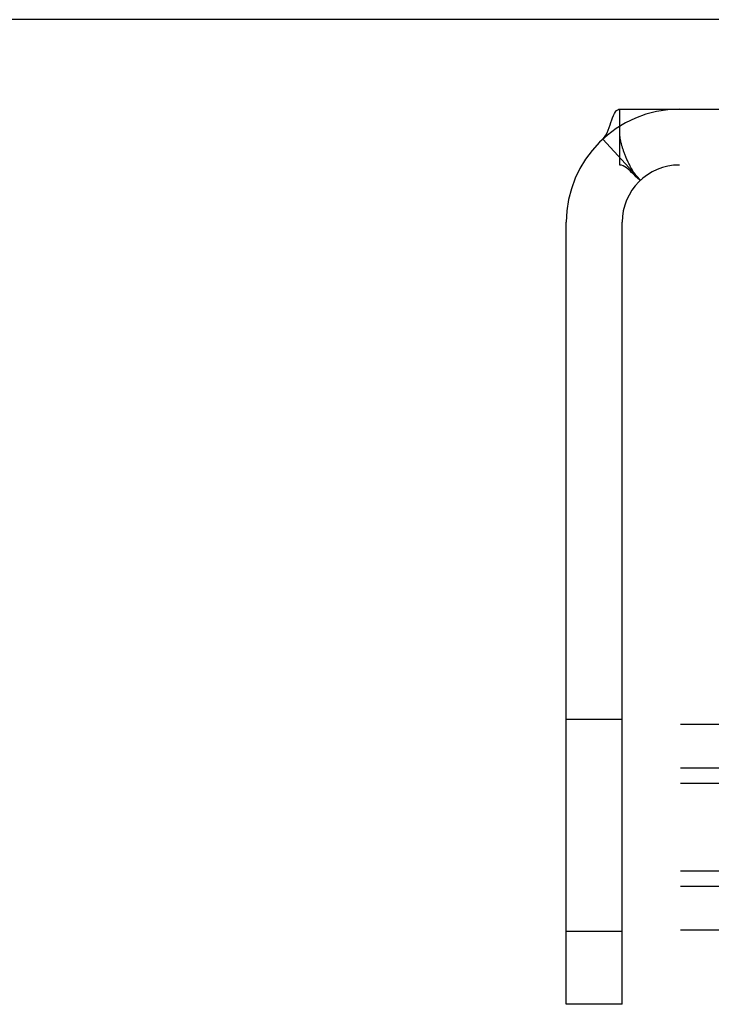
# Model space of a CAD drawing. Header units: inches. Extents: x 0 to 243, y 0 to 157.
# Tile 27 of 69: x 86.096 to 87.062, y 94.033 to 95.408. Entities that reach past the tile are written whole.
import ezdxf

# ---------------------------------------------------------------- set-up
doc = ezdxf.new("R2010")
doc.units = ezdxf.units.IN
doc.header["$LTSCALE"] = 13.357143
doc.header["$MEASUREMENT"] = 0
doc.linetypes.add('HIDDEN', pattern=[0.2, 0.1, -0.1])
doc.layers.get('0').update_dxf_attribs({"linetype": 'CONTINUOUS'})
doc.layers.add('DEFAULT_2', color=8, linetype='HIDDEN')

msp = doc.modelspace()

# ---------------------------------------------------------------- linework, layer by layer
at = {"color": 7, "linetype": 'Continuous'}
msp.add_line((167.047, 95.4079), (49.172, 95.4079), dxfattribs=at)
at = {"layer": 'DEFAULT_2', "color": 8, "linetype": 'HIDDEN'}
for p, q in [((86.9345, 95.2049), (86.9345, 95.2829)), ((86.9345, 95.2829), (88.7845, 95.2829)), ((86.9105, 95.2412), (86.9633, 95.1837)), ((86.9344, 95.2448), (86.9345, 95.2422)), ((88.7845, 95.2049), (86.9345, 95.2049)), ((86.9538, 95.1941), (86.9558, 95.1919)), ((86.8595, 94.0329), (86.8595, 95.1249)), ((86.9375, 94.0329), (86.9375, 95.1249)), ((131.0975, 94.4238), (49.1095, 94.4238)), ((86.8595, 94.4309), (86.9375, 94.4309)), ((131.0975, 94.3628), (49.079, 94.3628)), ((131.0975, 94.341), (49.1095, 94.341)), ((131.0975, 94.219), (49.079, 94.219)), ((131.0975, 94.1972), (49.1095, 94.1972)), ((131.0975, 94.1362), (49.1095, 94.1362)), ((86.8595, 94.1349), (86.9375, 94.1349)), ((86.9375, 94.0329), (86.8595, 94.0329))]:
    msp.add_line(p, q, dxfattribs=at)
for points in [[(86.9105, 95.2412), (86.9127, 95.2436), (86.9147, 95.2465), (86.9164, 95.2498), (86.918, 95.2534), (86.9194, 95.2571), (86.9207, 95.2608), (86.9219, 95.2645), (86.9231, 95.2679), (86.9242, 95.271), (86.9254, 95.2739), (86.9268, 95.2768), (86.9283, 95.2791), (86.9298, 95.2809), (86.9314, 95.282), (86.9329, 95.2827), (86.9345, 95.2829)], [(86.9558, 95.1919), (86.9558, 95.1918), (86.9557, 95.1919), (86.9554, 95.1923), (86.9551, 95.1928), (86.9546, 95.1935), (86.9541, 95.1942), (86.9536, 95.195), (86.9531, 95.1959), (86.9525, 95.1967), (86.952, 95.1976), (86.9514, 95.1985), (86.9509, 95.1995), (86.9503, 95.2004), (86.9498, 95.2014), (86.9492, 95.2025), (86.9487, 95.2035), (86.9481, 95.2046), (86.9476, 95.2057), (86.947, 95.2068), (86.9464, 95.2079), (86.9459, 95.2091), (86.9453, 95.2102), (86.9448, 95.2114), (86.9442, 95.2126), (86.9437, 95.2138), (86.9432, 95.2151), (86.9427, 95.2163), (86.9421, 95.2176), (86.9417, 95.2188), (86.9412, 95.22), (86.9408, 95.2211), (86.9404, 95.2223), (86.94, 95.2234), (86.9396, 95.2245), (86.9392, 95.2255), (86.9388, 95.2266), (86.9385, 95.2276), (86.9382, 95.2287), (86.9379, 95.2297), (86.9375, 95.2307), (86.9372, 95.2317), (86.937, 95.2327), (86.9367, 95.2337), (86.9364, 95.2347), (86.9362, 95.2357), (86.9359, 95.2367), (86.9357, 95.2376), (86.9355, 95.2386), (86.9353, 95.2395), (86.9351, 95.2404), (86.9349, 95.2413), (86.9348, 95.2421), (86.9347, 95.2429), (86.9345, 95.2436), (86.9345, 95.2442), (86.9344, 95.2446), (86.9344, 95.2447)], [(86.953, 95.1924), (86.9508, 95.1945), (86.9486, 95.1967), (86.9461, 95.1989), (86.9436, 95.2009), (86.9411, 95.2026), (86.9387, 95.2038), (86.9365, 95.2046), (86.9345, 95.2049)], [(86.9633, 95.1837), (86.9628, 95.1836), (86.962, 95.1838), (86.9611, 95.1845), (86.9599, 95.1855), (86.9584, 95.1869), (86.9567, 95.1886), (86.953, 95.1924)]]:
    msp.add_lwpolyline(points, dxfattribs=at)
for radius in [0.158, 0.08]:
    msp.add_arc((87.0175, 95.1249), radius, 90, 180, dxfattribs=at)

doc.saveas('drawing.dxf')
